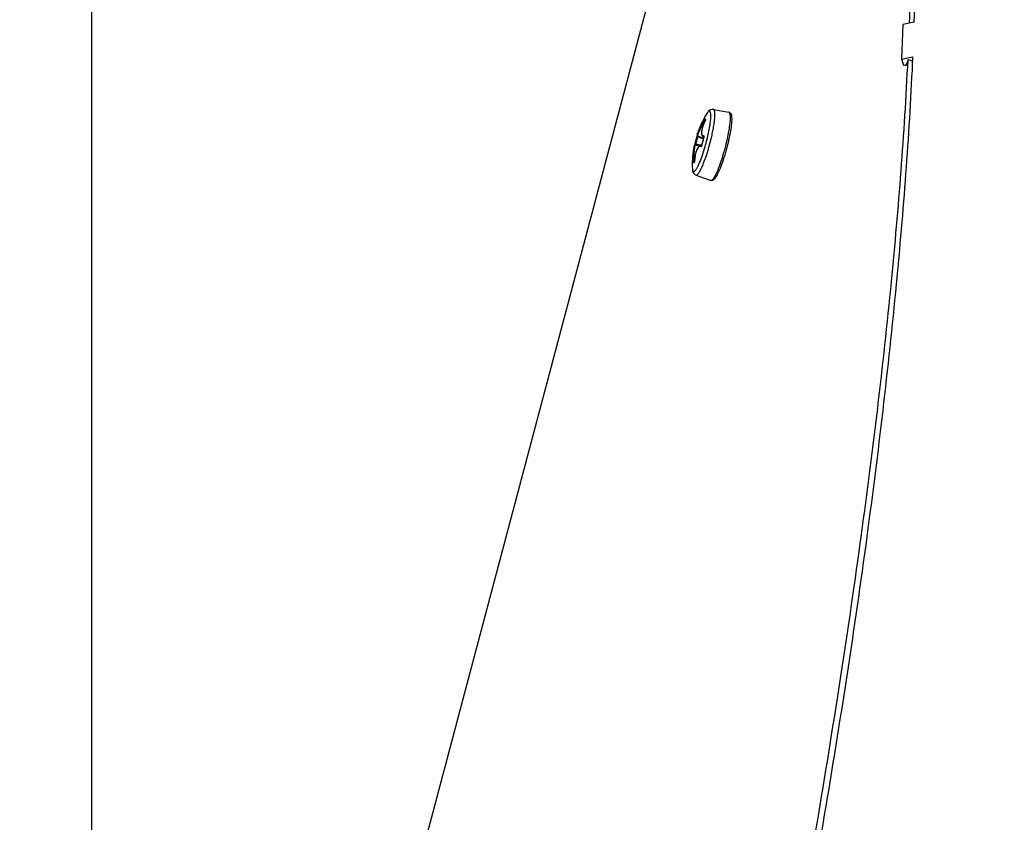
# Model space of a CAD drawing. Header units: millimetres. Extents: x 0 to 420, y 0 to 297.
# Tile 248 of 256: x 225 to 238, y 234 to 244. Entities that reach past the tile are written whole.
import ezdxf

# ---------------------------------------------------------------- set-up
doc = ezdxf.new("R2010")
doc.units = ezdxf.units.MM
doc.header["$LTSCALE"] = 23.1
doc.layers.get('0').update_dxf_attribs({"linetype": 'CONTINUOUS'})
doc.layers.add('DIM_PILOTEES', color=7, linetype='CONTINUOUS')
doc.styles.add('TEXTSTYLE_2', font='txt', dxfattribs={"width": 0.97619})
doc.styles.add('TEXTSTYLE_3', font='txt', dxfattribs={"width": 1.071429})
doc.styles.add('TEXTSTYLE_6', font='txt', dxfattribs={"width": 1.178571})
doc.dimstyles.new('DIMSTYLE_1', dxfattribs={"dimtxt": 2.5, "dimasz": 0.1875, "dimexe": 0.125, "dimexo": 0.0625, "dimgap": 1.25, "dimtad": 0, "dimtih": 1, "dimtoh": 1, "dimdsep": 46, "dimtxsty": 'TEXTSTYLE_2', "dimblk": '_FILLED', "dimblk1": '_FILLED', "dimblk2": '_FILLED', "dimcen": 0.09, "dimazin": 2, "dimtfac": 1, "dimtofl": 0, "dimtmove": 0, "dimatfit": 3, "dimldrblk": '_FILLED', "dimfxl": 1, "dimtolj": 1, "dimarcsym": 0})
doc.dimstyles.new('DIMSTYLE_2', dxfattribs={"dimtxt": 2.5, "dimasz": 0.1875, "dimexe": 0.125, "dimexo": 0.0625, "dimgap": 1.25, "dimtad": 0, "dimtih": 1, "dimtoh": 1, "dimdsep": 46, "dimtxsty": 'TEXTSTYLE_3', "dimblk": '_FILLED', "dimblk1": '_FILLED', "dimblk2": '_FILLED', "dimcen": 0.09, "dimazin": 2, "dimtfac": 1, "dimtofl": 0, "dimtmove": 0, "dimatfit": 3, "dimldrblk": '_FILLED', "dimfxl": 1, "dimtolj": 1, "dimarcsym": 0})
doc.dimstyles.new('DIMSTYLE_5', dxfattribs={"dimtxt": 2.5, "dimasz": 0.1875, "dimexe": 0.125, "dimexo": 0.0625, "dimgap": 1.25, "dimtad": 0, "dimtih": 1, "dimtoh": 1, "dimdsep": 46, "dimtxsty": 'TEXTSTYLE_6', "dimblk": '_FILLED', "dimblk1": '_FILLED', "dimblk2": '_FILLED', "dimcen": 0.09, "dimazin": 2, "dimtfac": 1, "dimtofl": 0, "dimtmove": 0, "dimatfit": 3, "dimldrblk": '_FILLED', "dimfxl": 1, "dimtolj": 1, "dimarcsym": 0})

# ---------------------------------------------------------------- blocks, each defined once
blk = doc.blocks.new('_FILLED')
at = {"color": 0, "linetype": 'BYBLOCK'}
blk.add_solid([(0, 0), (-1, 0.167), (-1, -0.167)], dxfattribs=at)
blk = doc.blocks.new('*D0')
at = {"layer": 'DIM_PILOTEES', "color": 2, "linetype": 'CONTINUOUS'}
for p, q in [((218.881, 254.209), (215.095, 254.209)), ((215.22, 254.209), (215.22, 191.754)), ((273.853, 254.209), (218.881, 254.209)), ((215.22, 129.447), (215.22, 186.754)), ((218.881, 129.447), (215.095, 129.447)), ((273.878, 129.447), (218.881, 129.447))]:
    blk.add_line(p, q, dxfattribs=at)
at = {"layer": 'DIM_PILOTEES', "color": 2, "linetype": 'CONTINUOUS', "xscale": 0.1875, "yscale": 0.1875, "zscale": 0.1875}
for p, rotation in [((215.22, 254.209), 90), ((215.22, 129.447), 270)]:
    blk.add_blockref('_FILLED', p, dxfattribs=dict(at, rotation=rotation))
at = {"layer": 'DIM_PILOTEES', "color": 2, "linetype": 'CONTINUOUS', "insert": (215.22, 190.504), "char_height": 2.5, "width": 10.98214, "attachment_point": 2, "line_spacing_factor": 0.9, "style": 'TEXTSTYLE_2'}
blk.add_mtext('{\\ftxt;\\W0.0001;\\H0.0001;\\~}{\\ftxt;\\W2.9285714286;\\H2.5; }{\\ftxt;\\W0.0001;\\H0.0001;\\~}', dxfattribs=at)
blk = doc.blocks.new('*D1')
at = {"layer": 'DIM_PILOTEES', "color": 2, "linetype": 'CONTINUOUS'}
for p, q in [((226.388, 264.612), (226.388, 265.987)), ((243.295, 264.612), (243.295, 265.987)), ((226.388, 265.862), (225.888, 265.862)), ((243.295, 265.862), (243.795, 265.862)), ((226.388, 206.216), (226.388, 264.612)), ((243.295, 226.558), (243.295, 264.612))]:
    blk.add_line(p, q, dxfattribs=at)
at = {"layer": 'DIM_PILOTEES', "color": 2, "linetype": 'CONTINUOUS', "xscale": 0.1875, "yscale": 0.1875, "zscale": 0.1875}
blk.add_blockref('_FILLED', (226.388, 265.862), dxfattribs=at)
at = {"layer": 'DIM_PILOTEES', "color": 2, "linetype": 'CONTINUOUS', "xscale": 0.1875, "yscale": 0.1875, "zscale": 0.1875, "rotation": 180}
blk.add_blockref('_FILLED', (243.295, 265.862), dxfattribs=at)
at = {"layer": 'DIM_PILOTEES', "color": 2, "linetype": 'CONTINUOUS', "insert": (235.55, 267.112), "char_height": 2.5, "width": 8.03571, "attachment_point": 2, "line_spacing_factor": 0.9, "style": 'TEXTSTYLE_3'}
blk.add_mtext('{\\ftxt;\\W0.0001;\\H0.0001;\\~}{\\ftxt;\\W2.1428571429;\\H2.5; }{\\ftxt;\\W0.0001;\\H0.0001;\\~}', dxfattribs=at)
blk = doc.blocks.new('*D8')
at = {"layer": 'DIM_PILOTEES', "color": 2, "linetype": 'CONTINUOUS'}
for p, q in [((226.388, 276.714), (226.388, 278.089)), ((276.221, 276.714), (276.221, 278.089)), ((226.388, 277.964), (248.962, 277.964)), ((276.221, 277.964), (257.354, 277.964)), ((226.388, 206.216), (226.388, 276.714)), ((276.221, 241.62), (276.221, 276.714))]:
    blk.add_line(p, q, dxfattribs=at)
at = {"layer": 'DIM_PILOTEES', "color": 2, "linetype": 'CONTINUOUS', "xscale": 0.1875, "yscale": 0.1875, "zscale": 0.1875, "rotation": 180}
blk.add_blockref('_FILLED', (226.388, 277.964), dxfattribs=at)
at = {"layer": 'DIM_PILOTEES', "color": 2, "linetype": 'CONTINUOUS', "xscale": 0.1875, "yscale": 0.1875, "zscale": 0.1875}
blk.add_blockref('_FILLED', (276.221, 277.964), dxfattribs=at)
at = {"layer": 'DIM_PILOTEES', "color": 2, "linetype": 'CONTINUOUS', "insert": (253.158, 279.214), "char_height": 2.5, "width": 8.83929, "attachment_point": 2, "line_spacing_factor": 0.9, "style": 'TEXTSTYLE_6'}
blk.add_mtext('{\\ftxt;\\W0.0001;\\H0.0001;\\~}{\\ftxt;\\W2.3571428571;\\H2.5; }{\\ftxt;\\W0.0001;\\H0.0001;\\~}', dxfattribs=at)

msp = doc.modelspace()

# ---------------------------------------------------------------- linework, layer by layer
at = {"color": 7, "linetype": 'CONTINUOUS'}
for p, q in [((235.007, 250.486), (229.238, 228.767)), ((236.674, 243.91), (236.7, 243.832)), ((236.7, 243.832), (236.733, 243.839)), ((236.756, 243.899), (236.727, 243.824)), ((236.727, 243.824), (236.727, 243.838)), ((236.816, 243.883), (236.756, 243.899)), ((234.284, 243.27), (234.481, 243.236)), ((234.145, 243.045), (234.141, 243.031)), ((234.149, 243.059), (234.145, 243.045)), ((234.154, 243.073), (234.149, 243.059)), ((234.16, 243.087), (234.154, 243.073)), ((234.166, 243.102), (234.16, 243.087)), ((234.173, 243.116), (234.166, 243.102)), ((234.177, 243.124), (234.167, 243.128)), ((234.18, 243.13), (234.173, 243.116)), ((234.175, 243.137), (234.183, 243.136)), ((234.182, 243.134), (234.175, 243.137)), ((234.179, 243.128), (234.179, 243.128)), ((234.181, 243.132), (234.18, 243.13)), ((234.181, 243.131), (234.184, 243.138)), ((234.182, 243.133), (234.181, 243.132)), ((234.183, 243.136), (234.182, 243.135)), ((234.182, 243.135), (234.182, 243.133)), ((234.184, 243.139), (234.183, 243.138)), ((234.183, 243.138), (234.183, 243.136)), ((234.185, 243.141), (234.184, 243.141)), ((234.184, 243.141), (234.184, 243.14)), ((234.184, 243.14), (234.184, 243.139)), ((234.185, 243.142), (234.185, 243.142)), ((234.185, 243.142), (234.185, 243.142)), ((234.185, 243.142), (234.185, 243.141)), ((234.071, 242.921), (234.069, 242.912)), ((234.074, 242.931), (234.071, 242.921)), ((234.075, 242.932), (234.074, 242.931)), ((234.076, 242.936), (234.075, 242.935)), ((234.075, 242.935), (234.075, 242.932)), ((234.077, 242.939), (234.076, 242.938)), ((234.076, 242.938), (234.076, 242.937)), ((234.076, 242.937), (234.076, 242.936)), ((234.078, 242.952), (234.077, 242.951)), ((234.077, 242.951), (234.077, 242.95)), ((234.077, 242.95), (234.077, 242.949)), ((234.077, 242.949), (234.077, 242.948)), ((234.077, 242.948), (234.077, 242.947)), ((234.077, 242.947), (234.077, 242.946)), ((234.077, 242.946), (234.077, 242.945)), ((234.077, 242.945), (234.077, 242.944)), ((234.077, 242.944), (234.077, 242.943)), ((234.077, 242.943), (234.077, 242.941)), ((234.077, 242.942), (234.077, 242.941)), ((234.077, 242.941), (234.077, 242.94)), ((234.077, 242.941), (234.078, 242.94)), ((234.077, 242.94), (234.077, 242.939)), ((234.079, 242.955), (234.078, 242.954)), ((234.078, 242.954), (234.078, 242.953)), ((234.078, 242.953), (234.078, 242.952)), ((234.078, 242.94), (234.079, 242.938)), ((234.079, 242.957), (234.079, 242.955)), ((234.079, 242.957), (234.079, 242.957)), ((234.079, 242.938), (234.081, 242.936)), ((234.081, 242.936), (234.083, 242.935)), ((234.083, 242.935), (234.159, 242.906)), ((234.083, 242.935), (234.083, 242.935)), ((234.084, 242.931), (234.083, 242.925)), ((234.084, 242.935), (234.084, 242.934)), ((234.084, 242.934), (234.084, 242.931)), ((234.134, 242.994), (234.133, 242.982)), ((234.133, 242.982), (234.133, 242.972)), ((234.133, 242.972), (234.134, 242.962)), ((234.135, 243.006), (234.134, 242.994)), ((234.134, 242.962), (234.135, 242.954)), ((234.138, 243.018), (234.135, 243.006)), ((234.135, 242.954), (234.138, 242.946)), ((234.141, 243.031), (234.138, 243.018)), ((234.138, 242.946), (234.142, 242.939)), ((234.142, 242.939), (234.146, 242.933)), ((234.146, 242.933), (234.152, 242.929)), ((234.152, 242.929), (234.157, 242.926)), ((234.157, 242.926), (234.161, 242.925)), ((234.157, 242.926), (234.157, 242.926)), ((234.157, 242.926), (234.163, 242.924)), ((234.162, 242.916), (234.16, 242.91)), ((234.163, 242.921), (234.162, 242.919)), ((234.162, 242.919), (234.162, 242.917)), ((234.162, 242.917), (234.162, 242.916)), ((234.162, 242.916), (234.162, 242.916)), ((234.163, 242.928), (234.163, 242.927)), ((234.163, 242.927), (234.163, 242.926)), ((234.163, 242.927), (234.163, 242.927)), ((234.163, 242.926), (234.163, 242.924)), ((234.163, 242.924), (234.163, 242.923)), ((234.163, 242.923), (234.163, 242.921)), ((234.04, 242.807), (234.039, 242.806)), ((234.039, 242.806), (234.039, 242.805)), ((234.041, 242.811), (234.04, 242.81)), ((234.04, 242.81), (234.04, 242.809)), ((234.04, 242.809), (234.04, 242.808)), ((234.04, 242.809), (234.04, 242.809)), ((234.04, 242.808), (234.04, 242.807)), ((234.042, 242.813), (234.041, 242.812)), ((234.041, 242.812), (234.041, 242.811)), ((234.041, 242.812), (234.041, 242.812)), ((234.043, 242.815), (234.042, 242.814)), ((234.042, 242.814), (234.042, 242.813)), ((234.044, 242.816), (234.043, 242.815)), ((234.045, 242.817), (234.044, 242.816)), ((234.045, 242.817), (234.044, 242.817)), ((234.046, 242.822), (234.045, 242.821)), ((234.045, 242.821), (234.045, 242.819)), ((234.045, 242.819), (234.045, 242.818)), ((234.046, 242.818), (234.045, 242.817)), ((234.045, 242.818), (234.045, 242.817)), ((234.047, 242.826), (234.046, 242.825)), ((234.046, 242.825), (234.046, 242.823)), ((234.046, 242.823), (234.046, 242.822)), ((234.048, 242.819), (234.046, 242.818)), ((234.049, 242.836), (234.047, 242.828)), ((234.047, 242.828), (234.047, 242.826)), ((234.048, 242.83), (234.058, 242.827)), ((234.05, 242.819), (234.048, 242.819)), ((234.051, 242.845), (234.049, 242.836)), ((234.052, 242.819), (234.05, 242.819)), ((234.053, 242.854), (234.051, 242.845)), ((234.053, 242.819), (234.052, 242.819)), ((234.055, 242.863), (234.053, 242.854)), ((234.053, 242.819), (234.119, 242.809)), ((234.058, 242.872), (234.055, 242.863)), ((234.059, 242.879), (234.058, 242.872)), ((234.061, 242.885), (234.059, 242.879)), ((234.063, 242.894), (234.061, 242.885)), ((234.066, 242.903), (234.063, 242.894)), ((234.069, 242.912), (234.066, 242.903)), ((234.095, 242.796), (234.089, 242.788)), ((234.102, 242.801), (234.095, 242.796)), ((234.109, 242.806), (234.102, 242.801)), ((234.116, 242.809), (234.109, 242.806)), ((234.123, 242.81), (234.116, 242.809)), ((234.129, 242.809), (234.123, 242.81)), ((234.129, 242.809), (234.133, 242.809)), ((234.129, 242.809), (234.129, 242.809)), ((234.131, 242.807), (234.131, 242.807)), ((234.132, 242.807), (234.131, 242.807)), ((234.133, 242.809), (234.132, 242.808)), ((234.132, 242.808), (234.132, 242.807)), ((234.134, 242.812), (234.133, 242.81)), ((234.133, 242.81), (234.133, 242.809)), ((234.134, 242.81), (234.136, 242.815)), ((234.135, 242.814), (234.134, 242.812)), ((234.136, 242.817), (234.135, 242.815)), ((234.135, 242.815), (234.135, 242.814)), ((234.137, 242.825), (234.136, 242.818)), ((234.136, 242.818), (234.136, 242.817)), ((234.137, 242.818), (234.136, 242.818)), ((234.139, 242.834), (234.137, 242.825)), ((234.142, 242.843), (234.139, 242.834)), ((234.144, 242.852), (234.142, 242.843)), ((234.146, 242.861), (234.144, 242.852)), ((234.148, 242.867), (234.146, 242.861)), ((234.149, 242.874), (234.148, 242.867)), ((234.152, 242.883), (234.149, 242.874)), ((234.154, 242.892), (234.152, 242.883)), ((234.157, 242.901), (234.154, 242.892)), ((234.16, 242.91), (234.157, 242.901)), ((234.436, 242.79), (234.437, 242.794)), ((234.051, 242.679), (234.049, 242.663)), ((234.053, 242.694), (234.051, 242.679)), ((234.057, 242.709), (234.053, 242.694)), ((234.06, 242.723), (234.057, 242.709)), ((234.064, 242.736), (234.06, 242.723)), ((234.068, 242.749), (234.064, 242.736)), ((234.073, 242.76), (234.068, 242.749)), ((234.078, 242.771), (234.073, 242.76)), ((234.083, 242.78), (234.078, 242.771)), ((234.089, 242.788), (234.083, 242.78)), ((234.04, 242.595), (234.024, 242.597)), ((234.045, 242.616), (234.033, 242.618)), ((234.045, 242.616), (234.033, 242.618)), ((234.035, 242.606), (234.036, 242.606)), ((234.04, 242.606), (234.036, 242.606)), ((234.036, 242.606), (234.036, 242.606)), ((234.036, 242.606), (234.036, 242.606)), ((234.044, 242.605), (234.04, 242.606)), ((234.044, 242.604), (234.043, 242.603)), ((234.043, 242.603), (234.043, 242.602)), ((234.043, 242.602), (234.043, 242.601)), ((234.043, 242.601), (234.043, 242.601)), ((234.044, 242.605), (234.045, 242.614)), ((234.045, 242.61), (234.044, 242.609)), ((234.044, 242.609), (234.044, 242.607)), ((234.044, 242.607), (234.044, 242.605)), ((234.044, 242.605), (234.044, 242.604)), ((234.046, 242.63), (234.045, 242.616)), ((234.045, 242.616), (234.045, 242.616)), ((234.045, 242.616), (234.045, 242.616)), ((234.045, 242.616), (234.045, 242.614)), ((234.045, 242.614), (234.045, 242.612)), ((234.045, 242.612), (234.045, 242.61)), ((234.047, 242.646), (234.046, 242.63)), ((234.049, 242.663), (234.047, 242.646)), ((234.109, 242.595), (234.109, 242.595)), ((234.063, 242.438), (234.251, 242.37))]:
    msp.add_line(p, q, dxfattribs=at)
at = {"color": 3, "linetype": 'CONTINUOUS'}
for p, q in [((236.691, 244.347), (236.674, 243.91)), ((236.836, 244.377), (236.691, 244.347)), ((236.674, 243.91), (236.819, 243.939)), ((236.815, 243.856), (236.819, 243.939)), ((236.814, 243.855), (236.816, 243.883))]:
    msp.add_line(p, q, dxfattribs=at)
at = {"color": 7, "linetype": 'CONTINUOUS'}
for centre, radius, start, end in [((235.289, 242.558), 1.274, 149.2558, 161.7229), ((234.084, 243.178), 0.108, 332.5166, 334.0167), ((235.28, 242.559), 1.252, 163.013, 165.3098), ((239.882, 257.771), 15.938, 248.6664, 248.946), ((235.41, 242.537), 1.304, 163.0874, 165.3099), ((234.165, 242.949), 0.024, 259.3194, 264.6459), ((234.109, 242.932), 0.0556, 343.0879, 344.1422), ((234.116, 242.93), 0.0482, 347.5757, 351.937), ((234.11, 242.932), 0.0544, 344.1211, 347.615), ((235.289, 242.559), 1.274, 168.8519, 181.0017), ((235.281, 242.559), 1.252, 165.3105, 167.6071), ((231.795, 227.055), 15.934, 81.5536, 81.8362), ((234.126, 242.788), 0.0221, 77.7737, 80.6699), ((234.126, 242.787), 0.0229, 72.7378, 77.7565), ((234.094, 242.826), 0.043, 336.0529, 338.5972), ((234.082, 242.83), 0.0558, 344.6362, 347.5253), ((235.41, 242.536), 1.305, 165.3106, 167.5321), ((231.747, 243.499), 2.531, 344.0081, 345.3126), ((231.762, 243.495), 2.515, 345.307, 346.4757), ((231.576, 243.544), 2.756, 344.2052, 345.3115), ((231.589, 243.541), 2.742, 345.3084, 346.2586), ((233.973, 242.616), 0.0716, 351.0743, 351.4075), ((233.94, 242.62), 0.105, 356.6748, 358.1233)]:
    msp.add_arc(centre, radius, start, end, dxfattribs=at)
for points, knots in [([(236.775, 244.364), (236.791, 244.782), (236.807, 245.576), (236.786, 246.699), (236.718, 247.685), (236.603, 248.53), (236.442, 249.231), (236.261, 249.719), (236.088, 250.027), (235.917, 250.256), (235.757, 250.39), (235.642, 250.447)], [0, 0, 0, 0, 0.196836, 0.373005, 0.527984, 0.661532, 0.773831, 0.865762, 0.90476, 0.939676, 1, 1, 1, 1]), ([(234.924, 230.512), (235.173, 231.781), (235.622, 234.23), (236.168, 237.755), (236.553, 240.947), (236.711, 242.959), (236.756, 243.899)], [0, 0, 0, 0, 0.286988, 0.552303, 0.791322, 1, 1, 1, 1]), ([(234.284, 243.27), (234.273, 243.272), (234.25, 243.27), (234.226, 243.252), (234.208, 243.232), (234.199, 243.217), (234.194, 243.209)], [0, 0, 0, 0, 0.299199, 0.541773, 0.762134, 1, 1, 1, 1]), ([(234.207, 242.907), (234.214, 242.937), (234.227, 242.993), (234.239, 243.063), (234.246, 243.113), (234.249, 243.146), (234.251, 243.175), (234.251, 243.2), (234.25, 243.219), (234.247, 243.233), (234.243, 243.24), (234.241, 243.245), (234.237, 243.247), (234.232, 243.249), (234.224, 243.247), (234.215, 243.238), (234.204, 243.226), (234.198, 243.215), (234.194, 243.209)], [0, 0, 0, 0, 0.223564, 0.426618, 0.516898, 0.598003, 0.668887, 0.728712, 0.776926, 0.813436, 0.827554, 0.839265, 0.849155, 0.85821, 0.878463, 0.907542, 0.947899, 1, 1, 1, 1]), ([(234.253, 242.89), (234.259, 242.914), (234.27, 242.963), (234.284, 243.033), (234.294, 243.097), (234.3, 243.153), (234.303, 243.195), (234.302, 243.222), (234.301, 243.238), (234.298, 243.251), (234.295, 243.261), (234.29, 243.268), (234.286, 243.27), (234.284, 243.27)], [0, 0, 0, 0, 0.195548, 0.380347, 0.548483, 0.694632, 0.814366, 0.863292, 0.904571, 0.93816, 0.96434, 0.984098, 1, 1, 1, 1]), ([(234.481, 243.236), (234.485, 243.236), (234.492, 243.233), (234.502, 243.224), (234.51, 243.209), (234.514, 243.189), (234.516, 243.165), (234.516, 243.136), (234.514, 243.103), (234.51, 243.065), (234.507, 243.039), (234.505, 243.025)], [0, 0, 0, 0, 0.04902, 0.094211, 0.178341, 0.267557, 0.373495, 0.499882, 0.64723, 0.814542, 1, 1, 1, 1]), ([(234.487, 243.03), (234.489, 243.045), (234.493, 243.072), (234.498, 243.112), (234.5, 243.147), (234.501, 243.177), (234.499, 243.198), (234.497, 243.212), (234.494, 243.224), (234.488, 243.235), (234.481, 243.236)], [0, 0, 0, 0, 0.208927, 0.397281, 0.562433, 0.70224, 0.815212, 0.861464, 0.90098, 1, 1, 1, 1]), ([(234.079, 242.957), (234.082, 242.966), (234.092, 242.989), (234.109, 243.029), (234.132, 243.078), (234.148, 243.113), (234.157, 243.131)], [0, 0, 0, 0, 0.151716, 0.388969, 0.683435, 1, 1, 1, 1]), ([(234.083, 242.935), (234.083, 242.935), (234.083, 242.937), (234.084, 242.94), (234.086, 242.945), (234.088, 242.951), (234.091, 242.96), (234.097, 242.974), (234.106, 242.996), (234.119, 243.025), (234.134, 243.057), (234.15, 243.092), (234.161, 243.116), (234.167, 243.128)], [0, 0, 0, 0, 0.005669, 0.020374, 0.044603, 0.078268, 0.121095, 0.172666, 0.299711, 0.453597, 0.627043, 0.811935, 1, 1, 1, 1]), ([(234.179, 243.128), (234.173, 243.117), (234.162, 243.094), (234.149, 243.059), (234.139, 243.026), (234.134, 242.997), (234.133, 242.972), (234.137, 242.953), (234.146, 242.939), (234.156, 242.937), (234.16, 242.937)], [0, 0, 0, 0, 0.183697, 0.360665, 0.523405, 0.665122, 0.780918, 0.869565, 0.936917, 1, 1, 1, 1]), ([(234.17, 243.151), (234.169, 243.151), (234.169, 243.15), (234.168, 243.149), (234.166, 243.147), (234.164, 243.144), (234.161, 243.138), (234.159, 243.134), (234.157, 243.131)], [0, 0, 0, 0, 0.033509, 0.099626, 0.197838, 0.324512, 0.641785, 1, 1, 1, 1]), ([(234.157, 243.131), (234.158, 243.131), (234.159, 243.131), (234.161, 243.13), (234.164, 243.129), (234.166, 243.128), (234.167, 243.128)], [0, 0, 0, 0, 0.109244, 0.332756, 0.643672, 1, 1, 1, 1]), ([(234.175, 243.137), (234.174, 243.137), (234.173, 243.136), (234.171, 243.134), (234.169, 243.131), (234.168, 243.129), (234.167, 243.128)], [0, 0, 0, 0, 0.113968, 0.341873, 0.652688, 1, 1, 1, 1]), ([(234.17, 243.151), (234.168, 243.148), (234.168, 243.142), (234.172, 243.138), (234.175, 243.137)], [0, 0, 0, 0, 0.500969, 1, 1, 1, 1]), ([(234.17, 243.151), (234.171, 243.151), (234.176, 243.15), (234.181, 243.149), (234.185, 243.149)], [0, 0, 0, 0, 0.204062, 1, 1, 1, 1]), ([(234.184, 243.138), (234.185, 243.14), (234.186, 243.143), (234.186, 243.148), (234.185, 243.149)], [0, 0, 0, 0, 0.713639, 1, 1, 1, 1]), ([(234.073, 242.927), (234.073, 242.927), (234.074, 242.927), (234.074, 242.927), (234.075, 242.927), (234.077, 242.926), (234.08, 242.926), (234.082, 242.925), (234.083, 242.925)], [0, 0, 0, 0, 0.020237, 0.078017, 0.17144, 0.296833, 0.621606, 1, 1, 1, 1]), ([(234.16, 242.937), (234.16, 242.935), (234.16, 242.931), (234.162, 242.928), (234.163, 242.926)], [0, 0, 0, 0, 0.50512, 1, 1, 1, 1]), ([(234.164, 242.924), (234.164, 242.925), (234.165, 242.93), (234.163, 242.937), (234.16, 242.937)], [0, 0, 0, 0, 0.37764, 1, 1, 1, 1]), ([(234.437, 242.794), (234.447, 242.835), (234.466, 242.913), (234.481, 242.992), (234.487, 243.03)], [0, 0, 0, 0, 0.522085, 1, 1, 1, 1]), ([(234.505, 243.025), (234.499, 242.987), (234.484, 242.908), (234.465, 242.83), (234.455, 242.789)], [0, 0, 0, 0, 0.476303, 1, 1, 1, 1]), ([(234.023, 242.619), (234.024, 242.639), (234.027, 242.678), (234.031, 242.732), (234.035, 242.773), (234.038, 242.797), (234.039, 242.805)], [0, 0, 0, 0, 0.326754, 0.625496, 0.859468, 1, 1, 1, 1]), ([(234.033, 242.618), (234.034, 242.631), (234.036, 242.656), (234.039, 242.693), (234.042, 242.727), (234.044, 242.754), (234.046, 242.773), (234.047, 242.785), (234.048, 242.795), (234.05, 242.804), (234.05, 242.81), (234.051, 242.815), (234.052, 242.817), (234.052, 242.819), (234.053, 242.819)], [0, 0, 0, 0, 0.190332, 0.3762, 0.549669, 0.702996, 0.769893, 0.829253, 0.880433, 0.922903, 0.956261, 0.980234, 0.994711, 1, 1, 1, 1]), ([(234.124, 242.8), (234.12, 242.801), (234.11, 242.803), (234.095, 242.794), (234.082, 242.778), (234.071, 242.755), (234.061, 242.726), (234.053, 242.692), (234.047, 242.655), (234.046, 242.629), (234.045, 242.616)], [0, 0, 0, 0, 0.062035, 0.13187, 0.223792, 0.341969, 0.484519, 0.646326, 0.820603, 1, 1, 1, 1]), ([(234.058, 242.827), (234.058, 242.827), (234.057, 242.824), (234.056, 242.821), (234.054, 242.819)], [0, 0, 0, 0, 0.304711, 1, 1, 1, 1]), ([(234.109, 242.595), (234.122, 242.626), (234.147, 242.695), (234.169, 242.764), (234.18, 242.802)], [0, 0, 0, 0, 0.465406, 1, 1, 1, 1]), ([(234.124, 242.8), (234.126, 242.799), (234.129, 242.801), (234.131, 242.804), (234.133, 242.807), (234.134, 242.808)], [0, 0, 0, 0, 0.353668, 0.641563, 1, 1, 1, 1]), ([(234.124, 242.8), (234.125, 242.801), (234.127, 242.805), (234.13, 242.807), (234.132, 242.807)], [0, 0, 0, 0, 0.506299, 1, 1, 1, 1]), ([(234.159, 242.588), (234.171, 242.62), (234.196, 242.688), (234.217, 242.757), (234.227, 242.794)], [0, 0, 0, 0, 0.473347, 1, 1, 1, 1]), ([(234.359, 242.546), (234.373, 242.585), (234.401, 242.665), (234.424, 242.747), (234.436, 242.79)], [0, 0, 0, 0, 0.477929, 1, 1, 1, 1]), ([(234.455, 242.789), (234.443, 242.745), (234.419, 242.662), (234.391, 242.58), (234.376, 242.542)], [0, 0, 0, 0, 0.523624, 1, 1, 1, 1]), ([(234.015, 242.537), (234.016, 242.527), (234.016, 242.514), (234.019, 242.499), (234.022, 242.491), (234.026, 242.485), (234.031, 242.482), (234.037, 242.482), (234.043, 242.485), (234.05, 242.49), (234.057, 242.498), (234.065, 242.509), (234.076, 242.527), (234.091, 242.556), (234.103, 242.581), (234.109, 242.595)], [0, 0, 0, 0, 0.140795, 0.194039, 0.236292, 0.268961, 0.295424, 0.321778, 0.354182, 0.396103, 0.448984, 0.51332, 0.589138, 0.774046, 1, 1, 1, 1]), ([(234.023, 242.619), (234.023, 242.616), (234.023, 242.611), (234.023, 242.604), (234.023, 242.6), (234.024, 242.597), (234.024, 242.597), (234.024, 242.597)], [0, 0, 0, 0, 0.367357, 0.687165, 0.9078, 0.969928, 1, 1, 1, 1]), ([(234.023, 242.619), (234.023, 242.619), (234.025, 242.619), (234.027, 242.618), (234.03, 242.618), (234.032, 242.618), (234.033, 242.618)], [0, 0, 0, 0, 0.1074, 0.331542, 0.643355, 1, 1, 1, 1]), ([(234.024, 242.597), (234.025, 242.599), (234.027, 242.605), (234.033, 242.607), (234.035, 242.606)], [0, 0, 0, 0, 0.501262, 1, 1, 1, 1]), ([(234.033, 242.618), (234.033, 242.615), (234.034, 242.612), (234.035, 242.608), (234.035, 242.607), (234.036, 242.606)], [0, 0, 0, 0, 0.630169, 0.862137, 1, 1, 1, 1]), ([(234.04, 242.595), (234.041, 242.595), (234.042, 242.596), (234.043, 242.599), (234.044, 242.602), (234.044, 242.605)], [0, 0, 0, 0, 0.109347, 0.310729, 1, 1, 1, 1]), ([(234.063, 242.438), (234.066, 242.438), (234.073, 242.438), (234.082, 242.445), (234.093, 242.457), (234.104, 242.474), (234.117, 242.496), (234.131, 242.522), (234.145, 242.553), (234.154, 242.576), (234.159, 242.588)], [0, 0, 0, 0, 0.044139, 0.104729, 0.189915, 0.30177, 0.440164, 0.603938, 0.791301, 1, 1, 1, 1]), ([(234.251, 242.37), (234.258, 242.368), (234.268, 242.375), (234.277, 242.384), (234.286, 242.395), (234.298, 242.413), (234.312, 242.438), (234.327, 242.47), (234.343, 242.506), (234.353, 242.533), (234.359, 242.546)], [0, 0, 0, 0, 0.099027, 0.13854, 0.184794, 0.297764, 0.437568, 0.602719, 0.791072, 1, 1, 1, 1]), ([(234.376, 242.542), (234.371, 242.529), (234.361, 242.504), (234.346, 242.47), (234.331, 242.44), (234.317, 242.415), (234.303, 242.395), (234.289, 242.379), (234.275, 242.37), (234.262, 242.368), (234.255, 242.369), (234.251, 242.37)], [0, 0, 0, 0, 0.185462, 0.352778, 0.500132, 0.626521, 0.732459, 0.821713, 0.905713, 0.951098, 1, 1, 1, 1]), ([(234.015, 242.537), (234.016, 242.527), (234.017, 242.51), (234.022, 242.483), (234.034, 242.456), (234.052, 242.442), (234.063, 242.438)], [0, 0, 0, 0, 0.237866, 0.458228, 0.700802, 1, 1, 1, 1])]:
    msp.add_open_spline(points, degree=3, knots=knots, dxfattribs=at)
at = {"color": 3, "linetype": 'CONTINUOUS'}
for points, knots in [([(236.836, 244.377), (236.854, 244.869), (236.87, 245.791), (236.833, 247.079), (236.733, 248.173), (236.613, 248.832), (236.537, 249.124)], [0, 0, 0, 0, 0.309612, 0.579998, 0.810174, 1, 1, 1, 1]), ([(234.985, 230.51), (235.242, 231.775), (235.7, 234.215), (236.241, 237.731), (236.617, 240.913), (236.771, 242.919), (236.815, 243.856)], [0, 0, 0, 0, 0.287249, 0.552454, 0.791305, 1, 1, 1, 1])]:
    msp.add_open_spline(points, degree=3, knots=knots, dxfattribs=at)
at = {"color": 7, "linetype": 'CONTINUOUS'}
for points in [[(234.185, 243.149), (234.184, 243.146), (234.184, 243.144), (234.185, 243.141)], [(234.036, 242.606), (234.036, 242.606), (234.036, 242.606), (234.036, 242.606)], [(234.04, 242.595), (234.04, 242.597), (234.041, 242.6), (234.043, 242.601)]]:
    msp.add_open_spline(points, degree=3, dxfattribs=at)

# ---------------------------------------------------------------- dimensions: what is measured, and where the dimension line sits
at = {"layer": 'DIM_PILOTEES', "color": 2, "linetype": 'CONTINUOUS'}
for base, p1, p2, angle, text, dimstyle, picture, middle in [((226.388, 277.964), (276.221, 241.558), (226.388, 206.153), 180, '{\\ftxt;\\W0.0001;\\H0.0001;\\~}{\\ftxt;\\W2.3571428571;\\H2.5; }{\\ftxt;\\W0.0001;\\H0.0001;\\~}', 'DIMSTYLE_5', '*D8', (250.212, 276.714)), ((226.388, 265.862), (243.295, 226.496), (226.388, 206.153), 180, '{\\ftxt;\\W0.0001;\\H0.0001;\\~}{\\ftxt;\\W2.1428571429;\\H2.5; }{\\ftxt;\\W0.0001;\\H0.0001;\\~}', 'DIMSTYLE_2', '*D1', (232.872, 264.612)), ((215.22, 254.209), (273.941, 129.447), (273.915, 254.209), 90, '{\\ftxt;\\W0.0001;\\H0.0001;\\~}{\\ftxt;\\W2.9285714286;\\H2.5; }{\\ftxt;\\W0.0001;\\H0.0001;\\~}', 'DIMSTYLE_1', '*D0', (211.559, 188.004))]:
    dim = msp.add_linear_dim(base=base, p1=p1, p2=p2, angle=angle, text=text, dimstyle=dimstyle, dxfattribs=at)
    dim.commit()
    dim.dimension.update_dxf_attribs({"geometry": picture, "text_midpoint": middle, "dimtype": 160})

doc.saveas('drawing.dxf')
